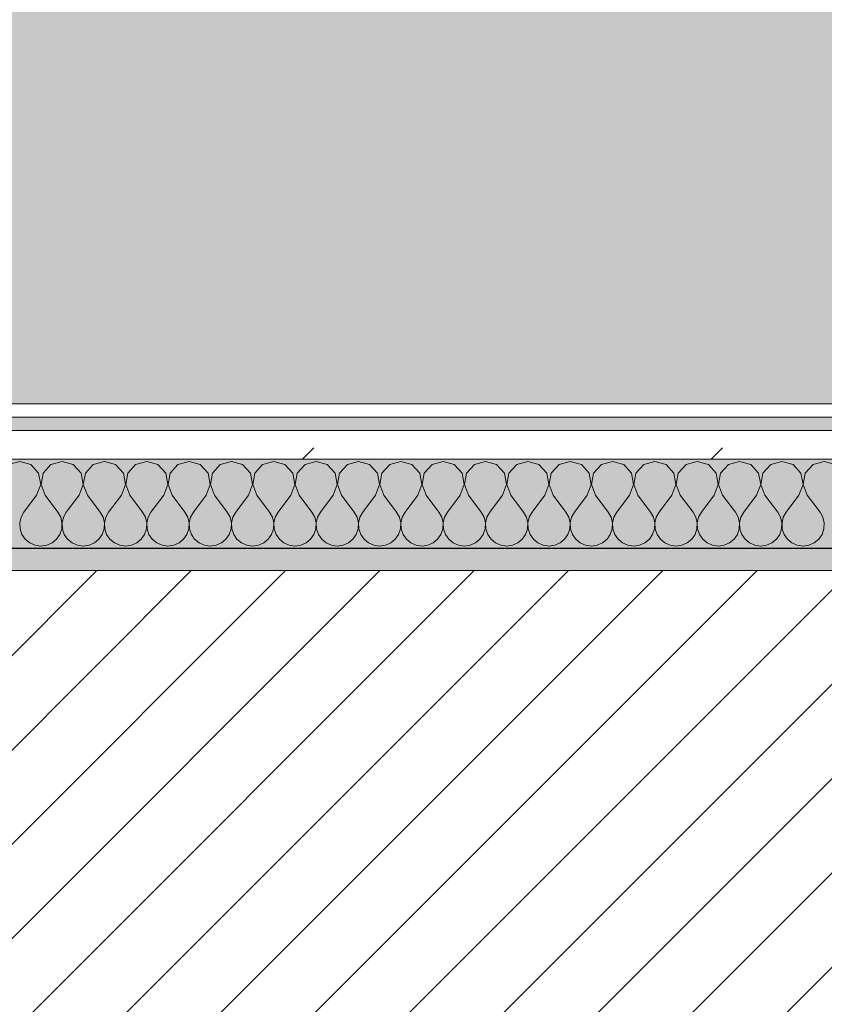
# Model space of a CAD drawing. Header units: millimetres. Extents: x -30280 to 19093, y -19247 to 4746.
# Tile 37 of 198: x -23343 to -22981, y -1399 to -956. Entities that reach past the tile are written whole.
import ezdxf

# ---------------------------------------------------------------- set-up
doc = ezdxf.new("R2010")
doc.units = ezdxf.units.MM
doc.header["$MEASUREMENT"] = 0
doc.linetypes.add('Wipeout_Contour', pattern=[1000, 0, -1000])
for name, color, linetype in [('12_FAÇ_Façana', 7, 'Continuous'), ('Nuevo_08_E_Envans secs', 7, 'Continuous'), ('Nuevo_14_PAV_Soft Light Grey 0554', 7, 'Continuous')]:
    doc.layers.add(name, color=color, linetype=linetype)
for name, color, linetype, lineweight, true_color in [('12_FAÇ_Façana_Pluma_Nº__176', 7, 'Continuous', 15, 0x93a0c6), ('Nuevo_08_E_Envans secs_Pluma_Nº__102', 7, 'Continuous', 5, 0xcccccc), ('Nuevo_08_E_Envans secs_Pluma_Nº__171', 171, 'Continuous', 13, 0xaaaaff), ('Nuevo_08_E_Envans secs_Pluma_Nº__177', 7, 'Continuous', 15, 0xf7e046), ('Nuevo_14_PAV_Soft Light Grey 0554_Pluma_Nº__245', 7, 'Continuous', 13, 0xe8e8e8)]:
    doc.layers.add(name, color=color, linetype=linetype, lineweight=lineweight, true_color=true_color)
for name, color, linetype, lineweight in [('12_FAÇ_Façana_Pluma_Nº__2', 8, 'Continuous', 5), ('12_FAÇ_Façana_Pluma_Nº__7', 7, 'Continuous', 5), ('Nuevo_08_E_Envans secs_Pluma_Nº__1', 7, 'Continuous', 5)]:
    doc.layers.add(name, color=color, linetype=linetype, lineweight=lineweight)
pattern_1 = [(45, (0, 0), (-183.8478, 183.8478), [195, -65]), (45, (7e-14, 183.85), (-183.8478, 183.8478), [195, -65])]

# ---------------------------------------------------------------- blocks, each defined once
blk = doc.blocks.new('Forjado_1_1', base_point=(-28067.13, -1194.16))
at = {"layer": 'Nuevo_14_PAV_Soft Light Grey 0554_Pluma_Nº__245', "linetype": 'Continuous', "lineweight": 0, "true_color": 0xe8e8e8}
blk.add_hatch(color=254, dxfattribs=at).paths.add_polyline_path([(-28067.13, -1194.16), (-1631.11, -1193.63), (-1631.11, -6938.97), (-1556.11, -6938.97), (-1556.11, -7503.98), (-1616.26, -7503.98), (-1616.05, -11935.98), (-1564.89, -11935.98), (-1564.89, -12491.98), (-2024.11, -12491.98), (-2024.11, -12338.98), (-6997.39, -12338.98), (-6997.39, -12547.56), (-7503.39, -12547.56), (-7503.39, -12391.98), (-10667.85, -12391.98), (-10669.08, -13665), (-1552.89, -13674.56), (-1558.57, -16962.11), (375.41, -16966.17), (375.89, -16735.98), (1079.4, -16735.98), (1078.81, -17114.59), (2622.83, -17116.98), (2622.91, -17065.79), (5778.89, -17070.66), (5778.89, -16738.98), (6378.89, -16738.98), (6378.89, -12488.98), (5778.89, -12488.98), (5779.74, -11938.87), (5998.89, -11938.86), (5998.89, -7488.98), (5778.89, -7488.98), (5778.89, -6938.98), (5998.89, -6938.98), (5998.89, -1708.98), (5758.89, -1708.98), (5758.89, 1700.85), (-28050.85, 1700.85)])
at = {"layer": 'Nuevo_14_PAV_Soft Light Grey 0554_Pluma_Nº__245', "color": 254, "linetype": 'Continuous', "lineweight": 13, "true_color": 0xe8e8e8, "flags": 128}
blk.add_lwpolyline([(-1631.11, -1193.63), (-28067.13, -1194.16), (-28050.85, 1700.85), (5758.89, 1700.85)], dxfattribs=at)
blk = doc.blocks.new('Muro_14_1', base_point=(-24166.43, -1193.98))
at = {"layer": '12_FAÇ_Façana_Pluma_Nº__176', "linetype": 'Continuous', "lineweight": 0, "true_color": 0x495063}
blk.add_hatch(color=251, dxfattribs=at).paths.add_polyline_path([(-24166.43, -1193.98), (-24166.43, -1203.98), (-21871.11, -1203.98), (-21871.11, -1193.97)])
at = {"layer": '12_FAÇ_Façana_Pluma_Nº__2', "linetype": 'Continuous', "lineweight": 5}
h = blk.add_hatch(dxfattribs=at)
h.set_pattern_fill('Ceramic_0001', color=8, style=0, pattern_type=2)
h.set_pattern_definition([(45, (0, 0), (-21.213203, 21.213203), [])])
h.paths.add_polyline_path([(-24166.43, -1418.98), (-21871.11, -1418.98), (-21871.11, -1203.98), (-24166.43, -1203.98)])
at = {"layer": '12_FAÇ_Façana_Pluma_Nº__7', "color": 7, "linetype": 'Continuous', "lineweight": 5}
blk.add_line((-21871.11, -1203.98), (-24166.43, -1203.98), dxfattribs=at)
at = {"layer": '12_FAÇ_Façana_Pluma_Nº__7', "color": 7, "linetype": 'Continuous', "lineweight": 5, "flags": 128}
blk.add_lwpolyline([(-21871.11, -1193.98), (-24166.43, -1193.98)], dxfattribs=at)
blk = doc.blocks.new('*X433')
at = {"layer": 'Nuevo_08_E_Envans secs_Pluma_Nº__102', "color": 254, "linetype": 'Continuous', "lineweight": 5, "true_color": 0xcccccc}
for p, q in [((-23342.86, -1154.93), (-23347.86, -1156.35)), ((-23337.85, -1156.35), (-23342.86, -1154.93)), ((-23323.81, -1154.93), (-23328.82, -1156.35)), ((-23318.8, -1156.35), (-23323.81, -1154.93)), ((-23304.76, -1154.93), (-23309.77, -1156.35)), ((-23299.75, -1156.35), (-23304.76, -1154.93)), ((-23285.71, -1154.93), (-23290.72, -1156.35)), ((-23280.71, -1156.35), (-23285.71, -1154.93)), ((-23266.67, -1154.93), (-23271.67, -1156.35)), ((-23261.66, -1156.35), (-23266.67, -1154.93)), ((-23247.62, -1154.93), (-23252.63, -1156.35)), ((-23242.61, -1156.35), (-23247.62, -1154.93)), ((-23228.57, -1154.93), (-23233.58, -1156.35)), ((-23223.56, -1156.35), (-23228.57, -1154.93)), ((-23209.52, -1154.93), (-23214.53, -1156.35)), ((-23204.52, -1156.35), (-23209.52, -1154.93)), ((-23190.48, -1154.93), (-23195.48, -1156.35)), ((-23185.47, -1156.35), (-23190.48, -1154.93)), ((-23171.43, -1154.93), (-23176.44, -1156.35)), ((-23166.42, -1156.35), (-23171.43, -1154.93)), ((-23152.38, -1154.93), (-23157.39, -1156.35)), ((-23147.37, -1156.35), (-23152.38, -1154.93)), ((-23133.33, -1154.93), (-23138.34, -1156.35)), ((-23128.33, -1156.35), (-23133.33, -1154.93)), ((-23114.29, -1154.93), (-23119.29, -1156.35)), ((-23109.28, -1156.35), (-23114.29, -1154.93)), ((-23095.24, -1154.93), (-23100.25, -1156.35)), ((-23090.23, -1156.35), (-23095.24, -1154.93)), ((-23076.19, -1154.93), (-23081.2, -1156.35)), ((-23071.18, -1156.35), (-23076.19, -1154.93)), ((-23057.14, -1154.93), (-23062.15, -1156.35)), ((-23052.14, -1156.35), (-23057.14, -1154.93)), ((-23038.1, -1154.93), (-23043.1, -1156.35)), ((-23033.09, -1156.35), (-23038.1, -1154.93)), ((-23019.05, -1154.93), (-23024.05, -1156.35)), ((-23014.04, -1156.35), (-23019.05, -1154.93)), ((-23000, -1154.93), (-23005.01, -1156.35)), ((-22994.99, -1156.35), (-23000, -1154.93)), ((-22980.95, -1154.93), (-22985.96, -1156.35)), ((-22975.95, -1156.35), (-22980.95, -1154.93)), ((-23334.34, -1160.19), (-23337.85, -1156.35)), ((-23333.37, -1165.31), (-23334.34, -1160.19)), ((-23332.33, -1160.19), (-23333.29, -1165.31)), ((-23328.82, -1156.35), (-23332.33, -1160.19)), ((-23315.29, -1160.19), (-23318.8, -1156.35)), ((-23314.32, -1165.31), (-23315.29, -1160.19)), ((-23313.28, -1160.19), (-23314.25, -1165.31)), ((-23309.77, -1156.35), (-23313.28, -1160.19)), ((-23296.24, -1160.19), (-23299.75, -1156.35)), ((-23295.28, -1165.31), (-23296.24, -1160.19)), ((-23294.23, -1160.19), (-23295.2, -1165.31)), ((-23290.72, -1156.35), (-23294.23, -1160.19)), ((-23277.2, -1160.19), (-23280.71, -1156.35)), ((-23276.23, -1165.31), (-23277.2, -1160.19)), ((-23275.19, -1160.19), (-23276.15, -1165.31)), ((-23271.67, -1156.35), (-23275.19, -1160.19)), ((-23258.15, -1160.19), (-23261.66, -1156.35)), ((-23257.18, -1165.31), (-23258.15, -1160.19)), ((-23256.14, -1160.19), (-23257.1, -1165.31)), ((-23252.63, -1156.35), (-23256.14, -1160.19)), ((-23239.1, -1160.19), (-23242.61, -1156.35)), ((-23238.13, -1165.31), (-23239.1, -1160.19)), ((-23237.09, -1160.19), (-23238.06, -1165.31)), ((-23233.58, -1156.35), (-23237.09, -1160.19)), ((-23220.05, -1160.19), (-23223.56, -1156.35)), ((-23219.09, -1165.31), (-23220.05, -1160.19)), ((-23218.04, -1160.19), (-23219.01, -1165.31)), ((-23214.53, -1156.35), (-23218.04, -1160.19)), ((-23201.01, -1160.19), (-23204.52, -1156.35)), ((-23200.04, -1165.31), (-23201.01, -1160.19)), ((-23198.99, -1160.19), (-23199.96, -1165.31)), ((-23195.48, -1156.35), (-23198.99, -1160.19)), ((-23181.96, -1160.19), (-23185.47, -1156.35)), ((-23180.99, -1165.31), (-23181.96, -1160.19)), ((-23179.95, -1160.19), (-23180.91, -1165.31)), ((-23176.44, -1156.35), (-23179.95, -1160.19)), ((-23162.91, -1160.19), (-23166.42, -1156.35)), ((-23161.94, -1165.31), (-23162.91, -1160.19)), ((-23160.9, -1160.19), (-23161.87, -1165.31)), ((-23157.39, -1156.35), (-23160.9, -1160.19)), ((-23143.86, -1160.19), (-23147.37, -1156.35)), ((-23142.9, -1165.31), (-23143.86, -1160.19)), ((-23141.85, -1160.19), (-23142.82, -1165.31)), ((-23138.34, -1156.35), (-23141.85, -1160.19)), ((-23124.81, -1160.19), (-23128.33, -1156.35)), ((-23123.85, -1165.31), (-23124.81, -1160.19)), ((-23122.8, -1160.19), (-23123.77, -1165.31)), ((-23119.29, -1156.35), (-23122.8, -1160.19)), ((-23105.77, -1160.19), (-23109.28, -1156.35)), ((-23104.8, -1165.31), (-23105.77, -1160.19)), ((-23103.76, -1160.19), (-23104.72, -1165.31)), ((-23100.25, -1156.35), (-23103.76, -1160.19)), ((-23086.72, -1160.19), (-23090.23, -1156.35)), ((-23085.75, -1165.31), (-23086.72, -1160.19)), ((-23084.71, -1160.19), (-23085.68, -1165.31)), ((-23081.2, -1156.35), (-23084.71, -1160.19)), ((-23067.67, -1160.19), (-23071.18, -1156.35)), ((-23066.71, -1165.31), (-23067.67, -1160.19)), ((-23065.66, -1160.19), (-23066.63, -1165.31)), ((-23062.15, -1156.35), (-23065.66, -1160.19)), ((-23048.62, -1160.19), (-23052.14, -1156.35)), ((-23047.66, -1165.31), (-23048.62, -1160.19)), ((-23046.61, -1160.19), (-23047.58, -1165.31)), ((-23043.1, -1156.35), (-23046.61, -1160.19)), ((-23029.58, -1160.19), (-23033.09, -1156.35)), ((-23028.61, -1165.31), (-23029.58, -1160.19)), ((-23027.57, -1160.19), (-23028.53, -1165.31)), ((-23024.05, -1156.35), (-23027.57, -1160.19)), ((-23010.53, -1160.19), (-23014.04, -1156.35)), ((-23009.56, -1165.31), (-23010.53, -1160.19)), ((-23008.52, -1160.19), (-23009.49, -1165.31)), ((-23005.01, -1156.35), (-23008.52, -1160.19)), ((-22991.48, -1160.19), (-22994.99, -1156.35)), ((-22990.51, -1165.31), (-22991.48, -1160.19)), ((-22989.47, -1160.19), (-22990.44, -1165.31)), ((-22985.96, -1156.35), (-22989.47, -1160.19)), ((-23335.24, -1170.17), (-23333.37, -1165.31)), ((-23333.29, -1165.31), (-23331.43, -1170.17)), ((-23316.19, -1170.17), (-23314.32, -1165.31)), ((-23314.25, -1165.31), (-23312.38, -1170.17)), ((-23297.14, -1170.17), (-23295.28, -1165.31)), ((-23295.2, -1165.31), (-23293.33, -1170.17)), ((-23278.1, -1170.17), (-23276.23, -1165.31)), ((-23276.15, -1165.31), (-23274.29, -1170.17)), ((-23259.05, -1170.17), (-23257.18, -1165.31)), ((-23257.1, -1165.31), (-23255.24, -1170.17)), ((-23240, -1170.17), (-23238.13, -1165.31)), ((-23238.06, -1165.31), (-23236.19, -1170.17)), ((-23220.95, -1170.17), (-23219.09, -1165.31)), ((-23219.01, -1165.31), (-23217.14, -1170.17)), ((-23201.9, -1170.17), (-23200.04, -1165.31)), ((-23199.96, -1165.31), (-23198.1, -1170.17)), ((-23182.86, -1170.17), (-23180.99, -1165.31)), ((-23180.91, -1165.31), (-23179.05, -1170.17)), ((-23163.81, -1170.17), (-23161.94, -1165.31)), ((-23161.87, -1165.31), (-23160, -1170.17)), ((-23144.76, -1170.17), (-23142.9, -1165.31)), ((-23142.82, -1165.31), (-23140.95, -1170.17)), ((-23125.71, -1170.17), (-23123.85, -1165.31)), ((-23123.77, -1165.31), (-23121.9, -1170.17)), ((-23106.67, -1170.17), (-23104.8, -1165.31)), ((-23104.72, -1165.31), (-23102.86, -1170.17)), ((-23087.62, -1170.17), (-23085.75, -1165.31)), ((-23085.68, -1165.31), (-23083.81, -1170.17)), ((-23068.57, -1170.17), (-23066.71, -1165.31)), ((-23066.63, -1165.31), (-23064.76, -1170.17)), ((-23049.52, -1170.17), (-23047.66, -1165.31)), ((-23047.58, -1165.31), (-23045.71, -1170.17)), ((-23030.48, -1170.17), (-23028.61, -1165.31)), ((-23028.53, -1165.31), (-23026.67, -1170.17)), ((-23011.43, -1170.17), (-23009.56, -1165.31)), ((-23009.49, -1165.31), (-23007.62, -1170.17)), ((-22992.38, -1170.17), (-22990.51, -1165.31)), ((-22990.44, -1165.31), (-22988.57, -1170.17)), ((-23335.24, -1170.17), (-23340.95, -1177.79)), ((-23331.43, -1170.17), (-23325.71, -1177.79)), ((-23316.19, -1170.17), (-23321.9, -1177.79)), ((-23312.38, -1170.17), (-23306.67, -1177.79)), ((-23297.14, -1170.17), (-23302.86, -1177.79)), ((-23293.33, -1170.17), (-23287.62, -1177.79)), ((-23278.1, -1170.17), (-23283.81, -1177.79)), ((-23274.29, -1170.17), (-23268.57, -1177.79)), ((-23259.05, -1170.17), (-23264.76, -1177.79)), ((-23255.24, -1170.17), (-23249.52, -1177.79)), ((-23240, -1170.17), (-23245.71, -1177.79)), ((-23236.19, -1170.17), (-23230.48, -1177.79)), ((-23220.95, -1170.17), (-23226.67, -1177.79)), ((-23217.14, -1170.17), (-23211.43, -1177.79)), ((-23201.9, -1170.17), (-23207.62, -1177.79)), ((-23198.1, -1170.17), (-23192.38, -1177.79)), ((-23182.86, -1170.17), (-23188.57, -1177.79)), ((-23179.05, -1170.17), (-23173.33, -1177.79)), ((-23163.81, -1170.17), (-23169.52, -1177.79)), ((-23160, -1170.17), (-23154.29, -1177.79)), ((-23144.76, -1170.17), (-23150.48, -1177.79)), ((-23140.95, -1170.17), (-23135.24, -1177.79)), ((-23125.71, -1170.17), (-23131.43, -1177.79)), ((-23121.9, -1170.17), (-23116.19, -1177.79)), ((-23106.67, -1170.17), (-23112.38, -1177.79)), ((-23102.86, -1170.17), (-23097.14, -1177.79)), ((-23087.62, -1170.17), (-23093.33, -1177.79)), ((-23083.81, -1170.17), (-23078.1, -1177.79)), ((-23068.57, -1170.17), (-23074.29, -1177.79)), ((-23064.76, -1170.17), (-23059.05, -1177.79)), ((-23049.52, -1170.17), (-23055.24, -1177.79)), ((-23045.71, -1170.17), (-23040, -1177.79)), ((-23030.48, -1170.17), (-23036.19, -1177.79)), ((-23026.67, -1170.17), (-23020.95, -1177.79)), ((-23011.43, -1170.17), (-23017.14, -1177.79)), ((-23007.62, -1170.17), (-23001.9, -1177.79)), ((-22992.38, -1170.17), (-22998.1, -1177.79)), ((-22988.57, -1170.17), (-22982.86, -1177.79)), ((-23340.95, -1177.79), (-23342.22, -1180.08)), ((-23324.44, -1180.08), (-23325.71, -1177.79)), ((-23321.9, -1177.79), (-23323.18, -1180.08)), ((-23305.4, -1180.08), (-23306.67, -1177.79)), ((-23302.86, -1177.79), (-23304.13, -1180.08)), ((-23286.35, -1180.08), (-23287.62, -1177.79)), ((-23283.81, -1177.79), (-23285.08, -1180.08)), ((-23267.3, -1180.08), (-23268.57, -1177.79)), ((-23264.76, -1177.79), (-23266.03, -1180.08)), ((-23248.25, -1180.08), (-23249.52, -1177.79)), ((-23245.71, -1177.79), (-23246.99, -1180.08)), ((-23229.2, -1180.08), (-23230.48, -1177.79)), ((-23226.67, -1177.79), (-23227.94, -1180.08)), ((-23210.16, -1180.08), (-23211.43, -1177.79)), ((-23207.62, -1177.79), (-23208.89, -1180.08)), ((-23191.11, -1180.08), (-23192.38, -1177.79)), ((-23188.57, -1177.79), (-23189.84, -1180.08)), ((-23172.06, -1180.08), (-23173.33, -1177.79)), ((-23169.52, -1177.79), (-23170.8, -1180.08)), ((-23153.01, -1180.08), (-23154.29, -1177.79)), ((-23150.48, -1177.79), (-23151.75, -1180.08)), ((-23133.97, -1180.08), (-23135.24, -1177.79)), ((-23131.43, -1177.79), (-23132.7, -1180.08)), ((-23114.92, -1180.08), (-23116.19, -1177.79)), ((-23112.38, -1177.79), (-23113.65, -1180.08)), ((-23095.87, -1180.08), (-23097.14, -1177.79)), ((-23093.33, -1177.79), (-23094.6, -1180.08)), ((-23076.82, -1180.08), (-23078.1, -1177.79)), ((-23074.29, -1177.79), (-23075.56, -1180.08)), ((-23057.78, -1180.08), (-23059.05, -1177.79)), ((-23055.24, -1177.79), (-23056.51, -1180.08)), ((-23038.73, -1180.08), (-23040, -1177.79)), ((-23036.19, -1177.79), (-23037.46, -1180.08)), ((-23019.68, -1180.08), (-23020.95, -1177.79)), ((-23017.14, -1177.79), (-23018.41, -1180.08)), ((-23000.63, -1180.08), (-23001.9, -1177.79)), ((-22998.1, -1177.79), (-22999.37, -1180.08)), ((-22981.59, -1180.08), (-22982.86, -1177.79)), ((-23342.22, -1180.08), (-23342.82, -1182.64)), ((-23323.85, -1182.64), (-23324.44, -1180.08)), ((-23323.18, -1180.08), (-23323.77, -1182.64)), ((-23304.8, -1182.64), (-23305.4, -1180.08)), ((-23304.13, -1180.08), (-23304.72, -1182.64)), ((-23285.75, -1182.64), (-23286.35, -1180.08)), ((-23285.08, -1180.08), (-23285.68, -1182.64)), ((-23266.71, -1182.64), (-23267.3, -1180.08)), ((-23266.03, -1180.08), (-23266.63, -1182.64)), ((-23247.66, -1182.64), (-23248.25, -1180.08)), ((-23246.99, -1180.08), (-23247.58, -1182.64)), ((-23228.61, -1182.64), (-23229.2, -1180.08)), ((-23227.94, -1180.08), (-23228.53, -1182.64)), ((-23209.56, -1182.64), (-23210.16, -1180.08)), ((-23208.89, -1180.08), (-23209.49, -1182.64)), ((-23190.51, -1182.64), (-23191.11, -1180.08)), ((-23189.84, -1180.08), (-23190.44, -1182.64)), ((-23171.47, -1182.64), (-23172.06, -1180.08)), ((-23170.8, -1180.08), (-23171.39, -1182.64)), ((-23152.42, -1182.64), (-23153.01, -1180.08)), ((-23151.75, -1180.08), (-23152.34, -1182.64)), ((-23133.37, -1182.64), (-23133.97, -1180.08)), ((-23132.7, -1180.08), (-23133.29, -1182.64)), ((-23114.32, -1182.64), (-23114.92, -1180.08)), ((-23113.65, -1180.08), (-23114.25, -1182.64)), ((-23095.28, -1182.64), (-23095.87, -1180.08)), ((-23094.6, -1180.08), (-23095.2, -1182.64)), ((-23076.23, -1182.64), (-23076.82, -1180.08)), ((-23075.56, -1180.08), (-23076.15, -1182.64)), ((-23057.18, -1182.64), (-23057.78, -1180.08)), ((-23056.51, -1180.08), (-23057.1, -1182.64)), ((-23038.13, -1182.64), (-23038.73, -1180.08)), ((-23037.46, -1180.08), (-23038.06, -1182.64)), ((-23019.09, -1182.64), (-23019.68, -1180.08)), ((-23018.41, -1180.08), (-23019.01, -1182.64)), ((-23000.04, -1182.64), (-23000.63, -1180.08)), ((-22999.37, -1180.08), (-22999.96, -1182.64)), ((-22980.99, -1182.64), (-22981.59, -1180.08)), ((-23342.82, -1182.64), (-23342.69, -1185.27)), ((-23342.69, -1185.27), (-23341.85, -1187.76)), ((-23324.81, -1187.76), (-23323.98, -1185.27)), ((-23323.98, -1185.27), (-23323.85, -1182.64)), ((-23323.77, -1182.64), (-23323.64, -1185.27)), ((-23323.64, -1185.27), (-23322.8, -1187.76)), ((-23305.77, -1187.76), (-23304.93, -1185.27)), ((-23304.93, -1185.27), (-23304.8, -1182.64)), ((-23304.72, -1182.64), (-23304.6, -1185.27)), ((-23304.6, -1185.27), (-23303.76, -1187.76)), ((-23286.72, -1187.76), (-23285.88, -1185.27)), ((-23285.88, -1185.27), (-23285.75, -1182.64)), ((-23285.68, -1182.64), (-23285.55, -1185.27)), ((-23285.55, -1185.27), (-23284.71, -1187.76)), ((-23267.67, -1187.76), (-23266.83, -1185.27)), ((-23266.83, -1185.27), (-23266.71, -1182.64)), ((-23266.63, -1182.64), (-23266.5, -1185.27)), ((-23266.5, -1185.27), (-23265.66, -1187.76)), ((-23248.62, -1187.76), (-23247.78, -1185.27)), ((-23247.78, -1185.27), (-23247.66, -1182.64)), ((-23247.58, -1182.64), (-23247.45, -1185.27)), ((-23247.45, -1185.27), (-23246.61, -1187.76)), ((-23229.58, -1187.76), (-23228.74, -1185.27)), ((-23228.74, -1185.27), (-23228.61, -1182.64)), ((-23228.53, -1182.64), (-23228.41, -1185.27)), ((-23228.41, -1185.27), (-23227.57, -1187.76)), ((-23210.53, -1187.76), (-23209.69, -1185.27)), ((-23209.69, -1185.27), (-23209.56, -1182.64)), ((-23209.49, -1182.64), (-23209.36, -1185.27)), ((-23209.36, -1185.27), (-23208.52, -1187.76)), ((-23191.48, -1187.76), (-23190.64, -1185.27)), ((-23190.64, -1185.27), (-23190.51, -1182.64)), ((-23190.44, -1182.64), (-23190.31, -1185.27)), ((-23190.31, -1185.27), (-23189.47, -1187.76)), ((-23172.43, -1187.76), (-23171.59, -1185.27)), ((-23171.59, -1185.27), (-23171.47, -1182.64)), ((-23171.39, -1182.64), (-23171.26, -1185.27)), ((-23171.26, -1185.27), (-23170.42, -1187.76)), ((-23153.39, -1187.76), (-23152.55, -1185.27)), ((-23152.55, -1185.27), (-23152.42, -1182.64)), ((-23152.34, -1182.64), (-23152.22, -1185.27)), ((-23152.22, -1185.27), (-23151.38, -1187.76)), ((-23134.34, -1187.76), (-23133.5, -1185.27)), ((-23133.5, -1185.27), (-23133.37, -1182.64)), ((-23133.29, -1182.64), (-23133.17, -1185.27)), ((-23133.17, -1185.27), (-23132.33, -1187.76)), ((-23115.29, -1187.76), (-23114.45, -1185.27)), ((-23114.45, -1185.27), (-23114.32, -1182.64)), ((-23114.25, -1182.64), (-23114.12, -1185.27)), ((-23114.12, -1185.27), (-23113.28, -1187.76)), ((-23096.24, -1187.76), (-23095.4, -1185.27)), ((-23095.4, -1185.27), (-23095.28, -1182.64)), ((-23095.2, -1182.64), (-23095.07, -1185.27)), ((-23095.07, -1185.27), (-23094.23, -1187.76)), ((-23077.2, -1187.76), (-23076.36, -1185.27)), ((-23076.36, -1185.27), (-23076.23, -1182.64)), ((-23076.15, -1182.64), (-23076.02, -1185.27)), ((-23076.02, -1185.27), (-23075.19, -1187.76)), ((-23058.15, -1187.76), (-23057.31, -1185.27)), ((-23057.31, -1185.27), (-23057.18, -1182.64)), ((-23057.1, -1182.64), (-23056.98, -1185.27)), ((-23056.98, -1185.27), (-23056.14, -1187.76)), ((-23039.1, -1187.76), (-23038.26, -1185.27)), ((-23038.26, -1185.27), (-23038.13, -1182.64)), ((-23038.06, -1182.64), (-23037.93, -1185.27)), ((-23037.93, -1185.27), (-23037.09, -1187.76)), ((-23020.05, -1187.76), (-23019.21, -1185.27)), ((-23019.21, -1185.27), (-23019.09, -1182.64)), ((-23019.01, -1182.64), (-23018.88, -1185.27)), ((-23018.88, -1185.27), (-23018.04, -1187.76)), ((-23001.01, -1187.76), (-23000.17, -1185.27)), ((-23000.17, -1185.27), (-23000.04, -1182.64)), ((-22999.96, -1182.64), (-22999.83, -1185.27)), ((-22999.83, -1185.27), (-22998.99, -1187.76)), ((-22981.96, -1187.76), (-22981.12, -1185.27)), ((-22981.12, -1185.27), (-22980.99, -1182.64)), ((-23341.85, -1187.76), (-23340.36, -1189.92)), ((-23340.36, -1189.92), (-23338.34, -1191.6)), ((-23328.33, -1191.6), (-23326.3, -1189.92)), ((-23326.3, -1189.92), (-23324.81, -1187.76)), ((-23322.8, -1187.76), (-23321.32, -1189.92)), ((-23321.32, -1189.92), (-23319.29, -1191.6)), ((-23309.28, -1191.6), (-23307.26, -1189.92)), ((-23307.26, -1189.92), (-23305.77, -1187.76)), ((-23303.76, -1187.76), (-23302.27, -1189.92)), ((-23302.27, -1189.92), (-23300.25, -1191.6)), ((-23290.23, -1191.6), (-23288.21, -1189.92)), ((-23288.21, -1189.92), (-23286.72, -1187.76)), ((-23284.71, -1187.76), (-23283.22, -1189.92)), ((-23283.22, -1189.92), (-23281.2, -1191.6)), ((-23271.18, -1191.6), (-23269.16, -1189.92)), ((-23269.16, -1189.92), (-23267.67, -1187.76)), ((-23265.66, -1187.76), (-23264.17, -1189.92)), ((-23264.17, -1189.92), (-23262.15, -1191.6)), ((-23252.14, -1191.6), (-23250.11, -1189.92)), ((-23250.11, -1189.92), (-23248.62, -1187.76)), ((-23246.61, -1187.76), (-23245.13, -1189.92)), ((-23245.13, -1189.92), (-23243.1, -1191.6)), ((-23233.09, -1191.6), (-23231.06, -1189.92)), ((-23231.06, -1189.92), (-23229.58, -1187.76)), ((-23227.57, -1187.76), (-23226.08, -1189.92)), ((-23226.08, -1189.92), (-23224.05, -1191.6)), ((-23214.04, -1191.6), (-23212.02, -1189.92)), ((-23212.02, -1189.92), (-23210.53, -1187.76)), ((-23208.52, -1187.76), (-23207.03, -1189.92)), ((-23207.03, -1189.92), (-23205.01, -1191.6)), ((-23194.99, -1191.6), (-23192.97, -1189.92)), ((-23192.97, -1189.92), (-23191.48, -1187.76)), ((-23189.47, -1187.76), (-23187.98, -1189.92)), ((-23187.98, -1189.92), (-23185.96, -1191.6)), ((-23175.95, -1191.6), (-23173.92, -1189.92)), ((-23173.92, -1189.92), (-23172.43, -1187.76)), ((-23170.42, -1187.76), (-23168.94, -1189.92)), ((-23168.94, -1189.92), (-23166.91, -1191.6)), ((-23156.9, -1191.6), (-23154.87, -1189.92)), ((-23154.87, -1189.92), (-23153.39, -1187.76)), ((-23151.38, -1187.76), (-23149.89, -1189.92)), ((-23149.89, -1189.92), (-23147.86, -1191.6)), ((-23137.85, -1191.6), (-23135.83, -1189.92)), ((-23135.83, -1189.92), (-23134.34, -1187.76)), ((-23132.33, -1187.76), (-23130.84, -1189.92)), ((-23130.84, -1189.92), (-23128.82, -1191.6)), ((-23118.8, -1191.6), (-23116.78, -1189.92)), ((-23116.78, -1189.92), (-23115.29, -1187.76)), ((-23113.28, -1187.76), (-23111.79, -1189.92)), ((-23111.79, -1189.92), (-23109.77, -1191.6)), ((-23099.75, -1191.6), (-23097.73, -1189.92)), ((-23097.73, -1189.92), (-23096.24, -1187.76)), ((-23094.23, -1187.76), (-23092.74, -1189.92)), ((-23092.74, -1189.92), (-23090.72, -1191.6)), ((-23080.71, -1191.6), (-23078.68, -1189.92)), ((-23078.68, -1189.92), (-23077.2, -1187.76)), ((-23075.19, -1187.76), (-23073.7, -1189.92)), ((-23073.7, -1189.92), (-23071.67, -1191.6)), ((-23061.66, -1191.6), (-23059.64, -1189.92)), ((-23059.64, -1189.92), (-23058.15, -1187.76)), ((-23056.14, -1187.76), (-23054.65, -1189.92)), ((-23054.65, -1189.92), (-23052.63, -1191.6)), ((-23042.61, -1191.6), (-23040.59, -1189.92)), ((-23040.59, -1189.92), (-23039.1, -1187.76)), ((-23037.09, -1187.76), (-23035.6, -1189.92)), ((-23035.6, -1189.92), (-23033.58, -1191.6)), ((-23023.56, -1191.6), (-23021.54, -1189.92)), ((-23021.54, -1189.92), (-23020.05, -1187.76)), ((-23018.04, -1187.76), (-23016.55, -1189.92)), ((-23016.55, -1189.92), (-23014.53, -1191.6)), ((-23004.52, -1191.6), (-23002.49, -1189.92)), ((-23002.49, -1189.92), (-23001.01, -1187.76)), ((-22998.99, -1187.76), (-22997.51, -1189.92)), ((-22997.51, -1189.92), (-22995.48, -1191.6)), ((-22985.47, -1191.6), (-22983.45, -1189.92)), ((-22983.45, -1189.92), (-22981.96, -1187.76)), ((-23338.34, -1191.6), (-23335.94, -1192.66)), ((-23335.94, -1192.66), (-23333.33, -1193.02)), ((-23333.33, -1193.02), (-23330.73, -1192.66)), ((-23330.73, -1192.66), (-23328.33, -1191.6)), ((-23319.29, -1191.6), (-23316.89, -1192.66)), ((-23316.89, -1192.66), (-23314.29, -1193.02)), ((-23314.29, -1193.02), (-23311.68, -1192.66)), ((-23311.68, -1192.66), (-23309.28, -1191.6)), ((-23300.25, -1191.6), (-23297.84, -1192.66)), ((-23297.84, -1192.66), (-23295.24, -1193.02)), ((-23295.24, -1193.02), (-23292.64, -1192.66)), ((-23292.64, -1192.66), (-23290.23, -1191.6)), ((-23281.2, -1191.6), (-23278.79, -1192.66)), ((-23278.79, -1192.66), (-23276.19, -1193.02)), ((-23276.19, -1193.02), (-23273.59, -1192.66)), ((-23273.59, -1192.66), (-23271.18, -1191.6)), ((-23262.15, -1191.6), (-23259.75, -1192.66)), ((-23259.75, -1192.66), (-23257.14, -1193.02)), ((-23257.14, -1193.02), (-23254.54, -1192.66)), ((-23254.54, -1192.66), (-23252.14, -1191.6)), ((-23243.1, -1191.6), (-23240.7, -1192.66)), ((-23240.7, -1192.66), (-23238.1, -1193.02)), ((-23238.1, -1193.02), (-23235.49, -1192.66)), ((-23235.49, -1192.66), (-23233.09, -1191.6)), ((-23224.05, -1191.6), (-23221.65, -1192.66)), ((-23221.65, -1192.66), (-23219.05, -1193.02)), ((-23219.05, -1193.02), (-23216.45, -1192.66)), ((-23216.45, -1192.66), (-23214.04, -1191.6)), ((-23205.01, -1191.6), (-23202.6, -1192.66)), ((-23202.6, -1192.66), (-23200, -1193.02)), ((-23200, -1193.02), (-23197.4, -1192.66)), ((-23197.4, -1192.66), (-23194.99, -1191.6)), ((-23185.96, -1191.6), (-23183.55, -1192.66)), ((-23183.55, -1192.66), (-23180.95, -1193.02)), ((-23180.95, -1193.02), (-23178.35, -1192.66)), ((-23178.35, -1192.66), (-23175.95, -1191.6)), ((-23166.91, -1191.6), (-23164.51, -1192.66)), ((-23164.51, -1192.66), (-23161.9, -1193.02)), ((-23161.9, -1193.02), (-23159.3, -1192.66)), ((-23159.3, -1192.66), (-23156.9, -1191.6)), ((-23147.86, -1191.6), (-23145.46, -1192.66)), ((-23145.46, -1192.66), (-23142.86, -1193.02)), ((-23142.86, -1193.02), (-23140.25, -1192.66)), ((-23140.25, -1192.66), (-23137.85, -1191.6)), ((-23128.82, -1191.6), (-23126.41, -1192.66)), ((-23126.41, -1192.66), (-23123.81, -1193.02)), ((-23123.81, -1193.02), (-23121.21, -1192.66)), ((-23121.21, -1192.66), (-23118.8, -1191.6)), ((-23109.77, -1191.6), (-23107.36, -1192.66)), ((-23107.36, -1192.66), (-23104.76, -1193.02)), ((-23104.76, -1193.02), (-23102.16, -1192.66)), ((-23102.16, -1192.66), (-23099.75, -1191.6)), ((-23090.72, -1191.6), (-23088.32, -1192.66)), ((-23088.32, -1192.66), (-23085.71, -1193.02)), ((-23085.71, -1193.02), (-23083.11, -1192.66)), ((-23083.11, -1192.66), (-23080.71, -1191.6)), ((-23071.67, -1191.6), (-23069.27, -1192.66)), ((-23069.27, -1192.66), (-23066.67, -1193.02)), ((-23066.67, -1193.02), (-23064.06, -1192.66)), ((-23064.06, -1192.66), (-23061.66, -1191.6)), ((-23052.63, -1191.6), (-23050.22, -1192.66)), ((-23050.22, -1192.66), (-23047.62, -1193.02)), ((-23047.62, -1193.02), (-23045.02, -1192.66)), ((-23045.02, -1192.66), (-23042.61, -1191.6)), ((-23033.58, -1191.6), (-23031.17, -1192.66)), ((-23031.17, -1192.66), (-23028.57, -1193.02)), ((-23028.57, -1193.02), (-23025.97, -1192.66)), ((-23025.97, -1192.66), (-23023.56, -1191.6)), ((-23014.53, -1191.6), (-23012.13, -1192.66)), ((-23012.13, -1192.66), (-23009.52, -1193.02)), ((-23009.52, -1193.02), (-23006.92, -1192.66)), ((-23006.92, -1192.66), (-23004.52, -1191.6)), ((-22995.48, -1191.6), (-22993.08, -1192.66)), ((-22993.08, -1192.66), (-22990.48, -1193.02)), ((-22990.48, -1193.02), (-22987.87, -1192.66)), ((-22987.87, -1192.66), (-22985.47, -1191.6))]:
    blk.add_line(p, q, dxfattribs=at)
blk = doc.blocks.new('Muro_115_1', base_point=(-24166.43, -1128.98))
at = {"layer": 'Nuevo_08_E_Envans secs_Pluma_Nº__1', "color": 7, "linetype": 'Continuous', "lineweight": 5, "flags": 128}
blk.add_lwpolyline([(-24166.43, -1193.98), (-21871.11, -1193.98)], dxfattribs=at)
at = {"color": 254, "linetype": 'Wipeout_Contour', "lineweight": 0, "ltscale": 88916.989092}
blk.add_wipeout([(-20233.93, -1128.98), (-24166.43, -1128.98), (-24166.43, -1134.98), (-20233.93, -1134.98)], dxfattribs=at).dxf.layer = 'Nuevo_08_E_Envans secs'
at = {"color": 254, "linetype": 'Wipeout_Contour', "lineweight": 0, "ltscale": 88920.19573}
blk.add_wipeout([(-20233.93, -1140.98), (-24166.43, -1140.98), (-24166.43, -1153.98), (-20233.93, -1153.98)], dxfattribs=at).dxf.layer = 'Nuevo_08_E_Envans secs'
at = {"layer": 'Nuevo_08_E_Envans secs_Pluma_Nº__171', "linetype": 'Continuous', "lineweight": 13, "true_color": 0xaaaaff}
h = blk.add_hatch(dxfattribs=at)
h.set_pattern_fill('Panellat_HPL_0001', color=161, style=0, pattern_type=2)
h.set_pattern_definition(pattern_1)
h.paths.add_polyline_path([(-20233.93, -1128.98), (-24166.43, -1128.98), (-24166.43, -1134.98), (-20233.93, -1134.98)])
at = {"layer": 'Nuevo_08_E_Envans secs_Pluma_Nº__177', "linetype": 'Continuous', "lineweight": 15, "true_color": 0xf7e046}
h = blk.add_hatch(dxfattribs=at)
h.set_pattern_fill('Panellat_HPL_0001', color=53, style=0, pattern_type=2)
h.set_pattern_definition(pattern_1)
h.paths.add_polyline_path([(-20233.93, -1140.98), (-24166.43, -1140.98), (-24166.43, -1153.98), (-20233.93, -1153.98)])
at = {"layer": 'Nuevo_08_E_Envans secs_Pluma_Nº__1', "color": 7, "linetype": 'Continuous', "lineweight": 5}
for p, q in [((-20233.93, -1134.98), (-24166.43, -1134.98)), ((-20233.93, -1140.98), (-24166.43, -1140.98)), ((-20233.93, -1153.98), (-24166.43, -1153.98))]:
    blk.add_line(p, q, dxfattribs=at)
at = {"layer": 'Nuevo_08_E_Envans secs_Pluma_Nº__1', "color": 7, "linetype": 'Continuous', "lineweight": 5, "flags": 128}
blk.add_lwpolyline([(-20233.93, -1128.98), (-24166.43, -1128.98)], dxfattribs=at)
at = {"layer": 'Nuevo_08_E_Envans secs', "color": 7, "lineweight": 20}
blk.add_blockref('*X433', (0, 0), dxfattribs=at)

msp = doc.modelspace()

# ---------------------------------------------------------------- block references
at = {"layer": '12_FAÇ_Façana', "color": 7, "lineweight": 20}
msp.add_blockref('Muro_14_1', (-24166.43, -1193.98), dxfattribs=at)
at = {"layer": 'Nuevo_14_PAV_Soft Light Grey 0554', "color": 254, "linetype": 'Continuous', "lineweight": 13, "true_color": 0xe8e8e8}
msp.add_blockref('Forjado_1_1', (-28067.13, -1194.16), dxfattribs=at)

# ---------------------------------------------------------------- next in the draw order: block references
at = {"layer": 'Nuevo_08_E_Envans secs', "color": 7, "lineweight": 20}
msp.add_blockref('Muro_115_1', (-24166.43, -1128.98), dxfattribs=at)

doc.saveas('drawing.dxf')
